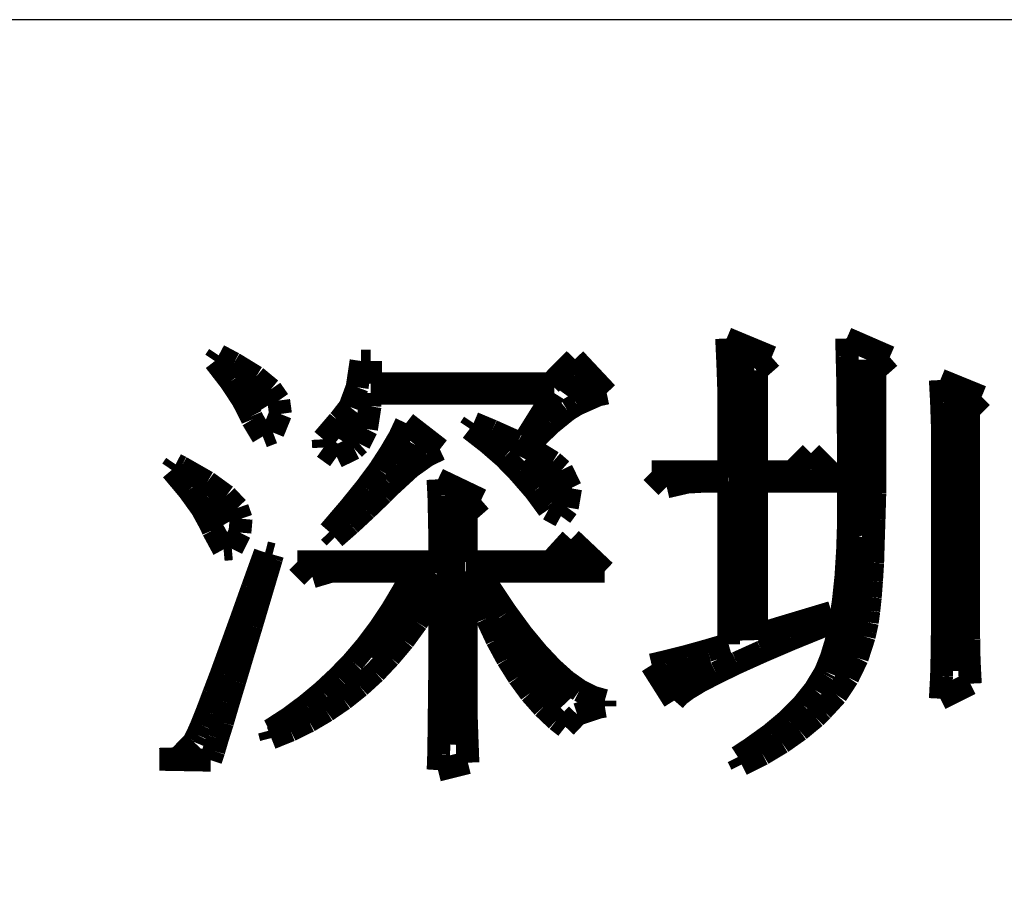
# Model space of a CAD drawing. Extents: x -53 to 531, y -106 to 304.
# Tile 56 of 66: x 500.7 to 505.07, y -94.49 to -90.65. Entities that reach past the tile are written whole.
import ezdxf

# ---------------------------------------------------------------- set-up
doc = ezdxf.new("R2010")
doc.units = 0
doc.layers.add('BOARD_GEOMETRY_DIMENSION', color=2, linetype='CONTINUOUS')

msp = doc.modelspace()

# ---------------------------------------------------------------- linework, layer by layer
at = {"layer": 'BOARD_GEOMETRY_DIMENSION'}
msp.add_lwpolyline([(526.20672, -90.654378), (473.706698, -90.654378), (473.706698, -101.154484)], dxfattribs=at)
for points, const_width in [([(503.836178, -92.070428), (504.036076, -92.15374)], 0.1016), ([(503.841512, -92.189046), (503.836178, -92.070428)], 0.1016), ([(504.371102, -92.149676), (504.369324, -92.070428)], 0.1016), ([(504.369324, -92.070428), (504.560586, -92.15374)], 0.1016), ([(501.562624, -92.170504), (501.579388, -92.145358)], 0.1016), ([(501.579388, -92.145358), (501.64619, -92.180918)], 0.1016), ([(503.053604, -92.271342), (503.161808, -92.162122)], 0.1016), ([(503.161808, -92.162122), (503.303286, -92.312998)], 0.1016), ([(503.89409, -92.137738), (503.929396, -93.411294)], 0.127), ([(504.036076, -92.15374), (503.969274, -92.21216)], 0.1016), ([(504.373388, -92.234004), (504.371102, -92.149676)], 0.1016), ([(504.430792, -92.164662), (504.453398, -92.946474)], 0.127), ([(504.560586, -92.15374), (504.494292, -92.21216)], 0.1016), ([(501.632474, -92.260928), (501.562624, -92.170504)], 0.1016), ([(501.64619, -92.180918), (501.744996, -92.24137)], 0.1016), ([(502.194576, -92.28709), (502.212102, -92.170504)], 0.1016), ([(502.212102, -92.170504), (502.254012, -92.170504)], 0.1016), ([(502.254012, -92.170504), (502.254012, -92.271342)], 0.1016), ([(503.844814, -92.283788), (503.841512, -92.189046)], 0.1016), ([(503.969274, -92.21216), (503.969274, -92.662756)], 0.1016), ([(504.494292, -92.21216), (504.495308, -92.358972)], 0.1016), ([(501.70461, -92.263722), (501.776492, -92.381832)], 0.127), ([(501.744996, -92.24137), (501.81129, -92.296234)], 0.1016), ([(503.166888, -92.240862), (503.113802, -92.31503)], 0.127), ([(504.374404, -92.322396), (504.373388, -92.234004)], 0.1016), ([(504.79071, -92.353638), (504.785376, -92.254832)], 0.1016), ([(504.785376, -92.254832), (504.969018, -92.329762)], 0.1016), ([(501.686576, -92.343224), (501.632474, -92.260928)], 0.1016), ([(501.81129, -92.296234), (501.846088, -92.346272)], 0.1016), ([(502.162318, -92.374466), (502.194576, -92.28709)], 0.1016), ([(502.254012, -92.271342), (503.053604, -92.271342)], 0.1016), ([(503.844814, -92.662756), (503.844814, -92.283788)], 0.1016), ([(501.723914, -92.416122), (501.686576, -92.343224)], 0.1016), ([(502.254012, -92.312998), (502.251726, -92.371418)], 0.1016), ([(503.070114, -92.312998), (502.254012, -92.312998)], 0.1016), ([(502.9454, -92.512896), (503.070114, -92.312998)], 0.1016), ([(503.263916, -92.32138), (503.17019, -92.363036)], 0.1016), ([(503.303286, -92.312998), (503.263916, -92.32138)], 0.1016), ([(504.37542, -92.416122), (504.374404, -92.322396)], 0.1016), ([(504.864116, -92.328746), (504.847098, -93.54693)], 0.127), ([(504.969018, -92.329762), (504.910598, -92.387928)], 0.1016), ([(501.846088, -92.346272), (501.854216, -92.405708)], 0.1016), ([(502.116598, -92.433648), (502.162318, -92.374466)], 0.1016), ([(502.251726, -92.371418), (502.236232, -92.472256)], 0.1016), ([(503.17019, -92.363036), (503.12828, -92.388944)], 0.1016), ([(504.495308, -92.358972), (504.495308, -92.636848)], 0.1016), ([(504.794012, -92.450412), (504.79071, -92.353638)], 0.1016), ([(501.729502, -92.429584), (501.723914, -92.416122)], 0.1016), ([(501.775222, -92.50553), (501.729502, -92.429584)], 0.1016), ([(501.854216, -92.405708), (501.820688, -92.488004)], 0.1016), ([(502.185432, -92.404946), (502.11609, -92.517722)], 0.127), ([(503.12828, -92.388944), (503.056398, -92.447364)], 0.1016), ([(504.37669, -92.514928), (504.37542, -92.416122)], 0.1016), ([(504.910598, -92.387928), (504.910598, -93.379036)], 0.1016), ([(502.0437, -92.51823), (502.11228, -92.437966)], 0.1016), ([(502.11228, -92.437966), (502.116598, -92.433648)], 0.1016), ([(502.236232, -92.472256), (502.203974, -92.537788)], 0.1016), ([(502.38279, -92.508832), (502.412, -92.446348)], 0.1016), ([(502.412, -92.446348), (502.562114, -92.562934)], 0.1016), ([(502.69521, -92.47124), (502.711974, -92.446348)], 0.1016), ([(502.775474, -92.533724), (502.69521, -92.47124)], 0.1016), ([(502.711974, -92.446348), (502.794016, -92.480638)], 0.1016), ([(503.056398, -92.447364), (502.970292, -92.52966)], 0.1016), ([(504.794012, -93.387418), (504.794012, -92.450412)], 0.1016), ([(501.820688, -92.488004), (501.775222, -92.50553)], 0.1016), ([(502.045732, -92.554552), (502.0437, -92.51823)], 0.1016), ([(502.342404, -92.577412), (502.38279, -92.508832)], 0.1016), ([(502.794016, -92.480638), (502.907808, -92.531692)], 0.1016), ([(502.970292, -92.52966), (502.9454, -92.512896)], 0.1016), ([(504.377706, -92.619068), (504.37669, -92.514928)], 0.1016), ([(502.103898, -92.596208), (502.045732, -92.554552)], 0.1016), ([(502.181114, -92.558616), (502.103898, -92.596208)], 0.1016), ([(502.203974, -92.537788), (502.181114, -92.558616)], 0.1016), ([(502.43613, -92.533978), (502.38152, -92.636848)], 0.127), ([(502.848626, -92.597224), (502.775474, -92.533724)], 0.1016), ([(502.907808, -92.531692), (502.997216, -92.578428)], 0.1016), ([(502.293382, -92.653358), (502.342404, -92.577412)], 0.1016), ([(502.506996, -92.588842), (502.430796, -92.642944)], 0.1016), ([(502.562114, -92.562934), (502.506996, -92.588842)], 0.1016), ([(502.912126, -92.662756), (502.848626, -92.597224)], 0.1016), ([(502.950988, -92.599764), (503.076718, -92.718636), (503.099324, -92.784676)], 0.127), ([(502.997216, -92.578428), (503.063002, -92.619068)], 0.1016), ([(504.127516, -92.662756), (504.210828, -92.579444)], 0.1016), ([(504.210828, -92.579444), (504.335796, -92.704412)], 0.1016), ([(501.371108, -92.654374), (501.388126, -92.629482)], 0.1016), ([(501.388126, -92.629482), (501.412002, -92.641928)], 0.1016), ([(501.412002, -92.641928), (501.528588, -92.708476)], 0.1016), ([(502.430796, -92.642944), (502.345706, -92.721176)], 0.1016), ([(503.063002, -92.619068), (503.103388, -92.654374)], 0.1016), ([(504.377706, -92.879418), (504.377706, -92.619068)], 0.1016), ([(504.495308, -92.636848), (504.494292, -92.75953)], 0.1016), ([(501.446292, -92.744036), (501.371108, -92.654374)], 0.1016), ([(502.23293, -92.734638), (502.293382, -92.653358)], 0.1016), ([(502.984516, -92.746068), (502.912126, -92.662756)], 0.1016), ([(503.103388, -92.654374), (503.143012, -92.735654)], 0.1016), ([(503.569732, -92.729558), (503.50293, -92.662756)], 0.1016), ([(503.50293, -92.662756), (503.844814, -92.662756)], 0.1016), ([(503.969274, -92.662756), (504.127516, -92.662756)], 0.1016), ([(501.528588, -92.708476), (501.612916, -92.769944)], 0.1016), ([(502.162318, -92.822014), (502.23293, -92.734638)], 0.1016), ([(502.345706, -92.721176), (502.307098, -92.75953)], 0.1016), ([(502.557796, -92.769944), (502.553732, -92.69603)], 0.1016), ([(502.553732, -92.69603), (502.745502, -92.787724)], 0.1016), ([(503.143012, -92.735654), (503.12828, -92.820998)], 0.1016), ([(503.661426, -92.708476), (503.569732, -92.729558)], 0.1016), ([(503.736102, -92.704412), (503.661426, -92.708476)], 0.1016), ([(503.844814, -92.704412), (503.736102, -92.704412)], 0.1016), ([(503.844814, -93.429074), (503.844814, -92.704412)], 0.1016), ([(504.335796, -92.704412), (503.969274, -92.704412)], 0.1016), ([(503.969274, -92.704412), (503.969274, -93.387418)], 0.1016), ([(501.504712, -92.825062), (501.446292, -92.744036)], 0.1016), ([(501.533922, -92.775024), (501.60301, -92.897452)], 0.127), ([(501.612916, -92.769944), (501.6627, -92.82303)], 0.1016), ([(502.307098, -92.75953), (502.2342, -92.82938)], 0.1016), ([(502.559828, -92.861638), (502.557796, -92.769944)], 0.1016), ([(502.6152, -92.776802), (502.603516, -93.873828)], 0.127), ([(503.036586, -92.816934), (502.984516, -92.746068)], 0.1016), ([(504.494292, -92.75953), (504.49099, -92.872052)], 0.1016), ([(501.6627, -92.82303), (501.67921, -92.871036)], 0.1016), ([(502.082308, -92.91574), (502.162318, -92.822014)], 0.1016), ([(502.745502, -92.787724), (502.6787, -92.846144)], 0.1016), ([(503.045222, -92.82938), (503.036586, -92.816934)], 0.1016), ([(503.12828, -92.820998), (503.100086, -92.859606)], 0.1016), ([(501.543828, -92.896944), (501.504712, -92.825062)], 0.1016), ([(502.2342, -92.82938), (502.163588, -92.894912)], 0.1016), ([(502.562114, -92.968826), (502.559828, -92.861638)], 0.1016), ([(502.6787, -92.846144), (502.6787, -93.062552)], 0.1016), ([(503.100086, -92.859606), (503.045222, -92.82938)], 0.1016), ([(501.554496, -92.921074), (501.543828, -92.896944)], 0.1016), ([(501.67921, -92.871036), (501.673876, -92.932504)], 0.1016), ([(502.163588, -92.894912), (502.095516, -92.954348)], 0.1016), ([(504.373388, -93.009466), (504.377706, -92.879418)], 0.1016), ([(504.49099, -92.872052), (504.487688, -92.975176)], 0.1016), ([(501.601232, -93.007434), (501.554496, -92.921074)], 0.1016), ([(501.673876, -92.932504), (501.637808, -93.004132)], 0.1016), ([(502.070624, -92.929202), (502.082308, -92.91574)], 0.1016), ([(502.095516, -92.954348), (502.070624, -92.929202)], 0.1016), ([(504.436888, -92.952062), (504.314714, -93.552518)], 0.127), ([(502.562114, -93.062552), (502.562114, -92.968826)], 0.1016), ([(503.053604, -93.062552), (503.14479, -92.962476)], 0.1016), ([(503.14479, -92.962476), (503.294904, -93.104208)], 0.1016), ([(504.487688, -92.975176), (504.484894, -93.066616)], 0.1016), ([(501.637808, -93.004132), (501.601232, -93.007434)], 0.1016), ([(501.728486, -93.180662), (501.78589, -93.021404)], 0.1016), ([(501.78589, -93.021404), (501.81891, -93.029786)], 0.1016), ([(501.81891, -93.029786), (501.81383, -93.047566)], 0.1016), ([(503.126502, -93.051884), (503.166888, -93.058234)], 0.127), ([(504.366022, -93.128084), (504.373388, -93.009466)], 0.1016), ([(501.81383, -93.047566), (501.767094, -93.204538)], 0.1016), ([(501.995694, -93.1291), (501.9294, -93.062552)], 0.1016), ([(501.9294, -93.062552), (502.562114, -93.062552)], 0.1016), ([(502.6787, -93.062552), (503.053604, -93.062552)], 0.1016), ([(504.484894, -93.066616), (504.479814, -93.147896)], 0.1016), ([(502.079006, -93.104208), (501.995694, -93.1291)], 0.1016), ([(502.445274, -93.104208), (502.079006, -93.104208)], 0.1016), ([(502.523506, -93.103446), (502.275602, -93.4974)], 0.127), ([(502.398792, -93.1926), (502.445274, -93.104208)], 0.1016), ([(502.69521, -93.104208), (502.6787, -93.104208)], 0.1016), ([(502.6787, -93.104208), (502.6787, -93.662246)], 0.1016), ([(502.731786, -93.212412), (502.69521, -93.104208)], 0.1016), ([(503.294904, -93.104208), (502.73712, -93.104208)], 0.1016), ([(502.73712, -93.104208), (502.785126, -93.18117)], 0.1016), ([(504.354592, -93.236288), (504.366022, -93.128084)], 0.1016), ([(502.562114, -93.162374), (502.515124, -93.24467)], 0.1016), ([(502.562114, -93.451934), (502.562114, -93.162374)], 0.1016), ([(504.479814, -93.147896), (504.474226, -93.219778)], 0.1016), ([(501.677432, -93.32341), (501.728486, -93.180662)], 0.1016), ([(501.767094, -93.204538), (501.724422, -93.348302)], 0.1016), ([(502.3485, -93.276928), (502.398792, -93.1926)], 0.1016), ([(502.77141, -93.313504), (502.731786, -93.212412)], 0.1016), ([(502.785126, -93.18117), (502.857516, -93.289374)], 0.1016), ([(502.515124, -93.24467), (502.460006, -93.330014)], 0.1016), ([(504.340114, -93.332046), (504.354592, -93.236288)], 0.1016), ([(504.474226, -93.219778), (504.467876, -93.279976)], 0.1016), ([(502.294398, -93.358208), (502.3485, -93.276928)], 0.1016), ([(502.857516, -93.289374), (502.92762, -93.385132)], 0.1016), ([(503.969274, -93.387418), (504.302522, -93.287342)], 0.1016), ([(504.302522, -93.287342), (504.310904, -93.328998)], 0.1016), ([(504.467876, -93.279976), (504.461018, -93.33103)], 0.1016), ([(501.631712, -93.449394), (501.677432, -93.32341)], 0.1016), ([(501.724422, -93.348302), (501.685814, -93.476318)], 0.1016), ([(502.460006, -93.330014), (502.401586, -93.410278)], 0.1016), ([(502.815098, -93.406976), (502.77141, -93.313504)], 0.1016), ([(502.83999, -93.362272), (503.1359, -93.675962)], 0.127), ([(504.269502, -93.345762), (504.12142, -93.40596)], 0.1016), ([(504.310904, -93.328998), (504.269502, -93.345762)], 0.1016), ([(504.322588, -93.416374), (504.340114, -93.332046)], 0.1016), ([(504.461018, -93.33103), (504.452382, -93.370654)], 0.1016), ([(502.237502, -93.434154), (502.294398, -93.358208)], 0.1016), ([(502.92762, -93.385132), (502.99493, -93.466412)], 0.1016), ([(504.452382, -93.370654), (504.447302, -93.393514)], 0.1016), ([(504.792996, -93.473778), (504.794012, -93.387418)], 0.1016), ([(504.910598, -93.379036), (504.911614, -93.406976)], 0.1016), ([(502.17578, -93.507052), (502.237502, -93.434154)], 0.1016), ([(502.401586, -93.410278), (502.339102, -93.484192)], 0.1016), ([(502.862088, -93.493336), (502.815098, -93.406976)], 0.1016), ([(503.75312, -93.455998), (503.844814, -93.429074)], 0.1016), ([(504.12142, -93.40596), (503.992388, -93.461332)], 0.1016), ([(504.30049, -93.489272), (504.322588, -93.416374)], 0.1016), ([(504.447302, -93.393514), (504.416314, -93.489272)], 0.1016), ([(504.911614, -93.406976), (504.913392, -93.500702)], 0.1016), ([(501.592088, -93.558614), (501.631712, -93.449394)], 0.1016), ([(501.685814, -93.476318), (501.651524, -93.590872)], 0.1016), ([(502.561098, -93.574616), (502.562114, -93.451934)], 0.1016), ([(502.99493, -93.466412), (503.0597, -93.535246)], 0.1016), ([(503.659394, -93.48216), (503.75312, -93.455998)], 0.1016), ([(503.992388, -93.461332), (503.881898, -93.511116)], 0.1016), ([(504.79071, -93.571568), (504.792996, -93.473778)], 0.1016), ([(502.110502, -93.574616), (502.17578, -93.507052)], 0.1016), ([(502.339102, -93.484192), (502.274586, -93.552772)], 0.1016), ([(502.912126, -93.572584), (502.862088, -93.493336)], 0.1016), ([(503.50293, -93.520514), (503.564398, -93.506036)], 0.1016), ([(503.603006, -93.678756), (503.50293, -93.520514)], 0.1016), ([(503.564398, -93.506036), (503.659394, -93.48216)], 0.1016), ([(503.587512, -93.582236), (503.768614, -93.516196)], 0.127), ([(503.881898, -93.511116), (503.789188, -93.556074)], 0.1016), ([(504.275598, -93.55074), (504.30049, -93.489272)], 0.1016), ([(504.416314, -93.489272), (504.374404, -93.575632)], 0.1016), ([(504.913392, -93.500702), (504.918726, -93.603826)], 0.1016), ([(501.556782, -93.651324), (501.592088, -93.558614)], 0.1016), ([(502.274586, -93.552772), (502.206006, -93.615256)], 0.1016), ([(503.0597, -93.535246), (503.12193, -93.59138)], 0.1016), ([(503.789188, -93.556074), (503.715274, -93.594428)], 0.1016), ([(504.227592, -93.631004), (504.269502, -93.56217)], 0.1016), ([(504.269502, -93.56217), (504.275598, -93.55074)], 0.1016), ([(501.651524, -93.590872), (501.621298, -93.690948)], 0.1016), ([(502.041414, -93.639132), (502.110502, -93.574616)], 0.1016), ([(502.559828, -93.682058), (502.561098, -93.574616)], 0.1016), ([(502.964704, -93.644466), (502.912126, -93.572584)], 0.1016), ([(503.12193, -93.59138), (503.182382, -93.634052)], 0.1016), ([(503.715274, -93.594428), (503.66041, -93.627702)], 0.1016), ([(504.374404, -93.575632), (504.323604, -93.652848)], 0.1016), ([(504.785376, -93.670374), (504.79071, -93.571568)], 0.1016), ([(504.918726, -93.603826), (504.785376, -93.670374)], 0.1016), ([(501.527826, -93.728286), (501.556782, -93.651324)], 0.1016), ([(501.968516, -93.699584), (502.041414, -93.639132)], 0.1016), ([(502.206006, -93.615256), (502.134124, -93.67266)], 0.1016), ([(503.021092, -93.707966), (502.964704, -93.644466)], 0.1016), ([(503.182382, -93.634052), (503.239786, -93.663262)], 0.1016), ([(503.622818, -93.655896), (503.603006, -93.678756)], 0.1016), ([(503.66041, -93.627702), (503.622818, -93.655896)], 0.1016), ([(504.174506, -93.697552), (504.227592, -93.631004)], 0.1016), ([(504.323604, -93.652848), (504.26112, -93.720412)], 0.1016), ([(501.621298, -93.690948), (501.596406, -93.776038)], 0.1016), ([(501.892824, -93.755972), (501.968516, -93.699584)], 0.1016), ([(502.134124, -93.67266), (502.058178, -93.724476)], 0.1016), ([(502.558812, -93.77553), (502.559828, -93.682058)], 0.1016), ([(502.6787, -93.662246), (502.679716, -93.755972)], 0.1016), ([(503.239786, -93.663262), (503.294904, -93.678756)], 0.1016), ([(503.294904, -93.678756), (503.294904, -93.703648)], 0.1016), ([(504.108974, -93.7641), (504.174506, -93.697552)], 0.1016), ([(501.503696, -93.788738), (501.527826, -93.728286)], 0.1016), ([(502.058178, -93.724476), (501.9802, -93.77045)], 0.1016), ([(503.08129, -93.765116), (503.021092, -93.707966)], 0.1016), ([(503.172222, -93.740224), (503.119898, -93.795342)], 0.1016), ([(503.268996, -93.707966), (503.172222, -93.740224)], 0.1016), ([(503.294904, -93.703648), (503.268996, -93.707966)], 0.1016), ([(504.26112, -93.720412), (504.229624, -93.751654)], 0.1016), ([(501.596406, -93.776038), (501.574308, -93.845888)], 0.1016), ([(501.812814, -93.807788), (501.892824, -93.755972)], 0.1016), ([(501.9802, -93.77045), (501.897904, -93.810836)], 0.1016), ([(502.557796, -93.854778), (502.558812, -93.77553)], 0.1016), ([(502.679716, -93.755972), (502.683018, -93.853762)], 0.1016), ([(503.119898, -93.795342), (503.08129, -93.765116)], 0.1016), ([(504.032012, -93.828616), (504.108974, -93.7641)], 0.1016), ([(504.229624, -93.751654), (504.159012, -93.810074)], 0.1016), ([(501.4849, -93.83141), (501.503696, -93.788738)], 0.1016), ([(501.804178, -93.812106), (501.812814, -93.807788)], 0.1016), ([(501.812814, -93.84538), (501.804178, -93.812106)], 0.1016), ([(501.897904, -93.810836), (501.812814, -93.84538)], 0.1016), ([(503.94362, -93.892116), (504.032012, -93.828616)], 0.1016), ([(504.159012, -93.810074), (504.08078, -93.865192)], 0.1016), ([(501.398794, -93.93555), (501.469406, -93.862652)], 0.1016), ([(501.469406, -93.862652), (501.471184, -93.858334)], 0.1016), ([(501.471184, -93.858334), (501.4849, -93.83141)], 0.1016), ([(501.574308, -93.845888), (501.557798, -93.902276)], 0.1016), ([(502.55678, -93.919294), (502.557796, -93.854778)], 0.1016), ([(502.683018, -93.853762), (502.686828, -93.9546)], 0.1016), ([(504.08078, -93.865192), (503.99569, -93.916246)], 0.1016), ([(501.557798, -93.902276), (501.544082, -93.943678)], 0.1016), ([(503.886216, -93.929708), (503.94362, -93.892116)], 0.1016), ([(503.99569, -93.916246), (503.902726, -93.962982)], 0.1016), ([(501.316498, -93.939614), (501.386094, -93.937582)], 0.1016), ([(501.544082, -93.943678), (501.316498, -93.939614)], 0.1016), ([(501.386094, -93.937582), (501.398794, -93.93555)], 0.1016), ([(502.686828, -93.9546), (502.553732, -93.987874)], 0.1016), ([(502.555002, -93.969332), (502.55678, -93.919294)], 0.1016), ([(503.902726, -93.962982), (503.886216, -93.929708)], 0.1016), ([(502.553732, -93.987874), (502.555002, -93.969332)], 0.1016)]:
    msp.add_lwpolyline(points, dxfattribs=dict(at, const_width=const_width))

doc.saveas('drawing.dxf')
